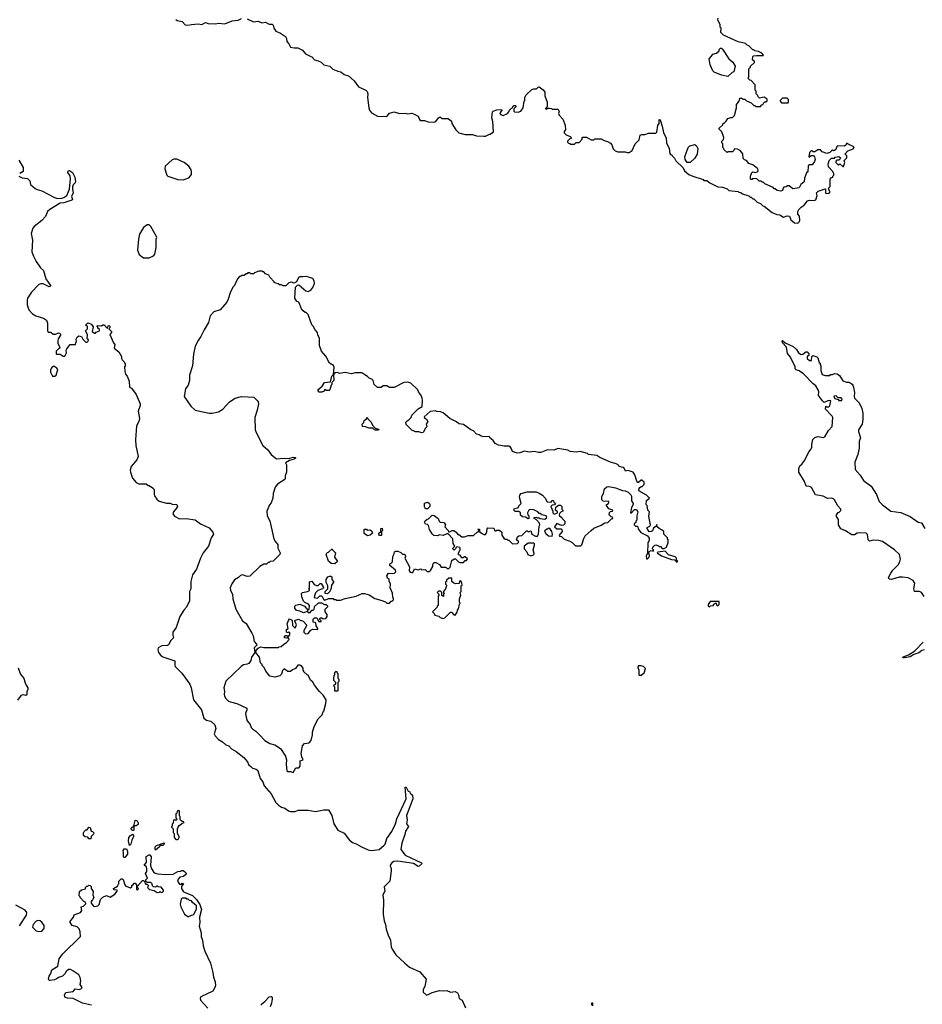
# Model space of a CAD drawing. Extents: x 2293139 to 2515392, y 824115 to 1006937.
# Tile 51 of 256: x 2352917 to 2362676, y 888722 to 899368. Entities that reach past the tile are written whole.
import ezdxf

# ---------------------------------------------------------------- set-up
doc = ezdxf.new("R2010")
doc.units = 0

msp = doc.modelspace()

# ---------------------------------------------------------------- linework, layer by layer
at = {"layer": '0CON10XD'}
for points in [[(2354605, 899370), (2354618, 899358), (2354675, 899348), (2354705, 899313), (2354735, 899307), (2354774, 899316), (2354845, 899321), (2354885, 899316), (2354925, 899336), (2354955, 899326), (2355034, 899324), (2355065, 899330), (2355135, 899321), (2355215, 899354), (2355279, 899361), (2355315, 899382)], [(2355375, 899377), (2355444, 899344), (2355495, 899350), (2355535, 899333), (2355575, 899339), (2355615, 899320), (2355645, 899320), (2355657, 899307), (2355663, 899275), (2355685, 899242), (2355735, 899222), (2355790, 899185), (2355802, 899165), (2355805, 899130), (2355828, 899105), (2355845, 899072), (2355885, 899062), (2355925, 899062), (2355975, 899038), (2356007, 898997), (2356065, 898968), (2356077, 898967), (2356105, 898932), (2356145, 898922), (2356175, 898908), (2356205, 898880), (2356270, 898865), (2356304, 898834), (2356355, 898812), (2356390, 898805), (2356424, 898774), (2356471, 898761), (2356535, 898708), (2356581, 898641), (2356660, 898605), (2356675, 898590), (2356682, 898565), (2356679, 898525), (2356690, 898415), (2356698, 898388), (2356722, 898362), (2356785, 898323), (2356885, 898322), (2356914, 898356), (2356965, 898371), (2357025, 898354), (2357085, 898357), (2357115, 898351), (2357155, 898356), (2357175, 898351), (2357224, 898324), (2357240, 898290), (2357255, 898276), (2357295, 898277), (2357334, 898264), (2357395, 898261), (2357415, 898267), (2357445, 898308), (2357455, 898312), (2357465, 898312), (2357485, 898298), (2357545, 898298), (2357565, 898290), (2357585, 898270), (2357590, 898245), (2357632, 898175), (2357666, 898146), (2357735, 898127), (2357813, 898127), (2357855, 898113), (2357935, 898107), (2357955, 898108), (2357995, 898130), (2358005, 898130), (2358038, 898155), (2358032, 898265), (2358022, 898305), (2358028, 898372), (2358035, 898380), (2358075, 898392), (2358128, 898398), (2358130, 898385), (2358108, 898362), (2358115, 898342), (2358145, 898332), (2358190, 898355), (2358207, 898373), (2358212, 898388), (2358248, 898422), (2358255, 898438), (2358275, 898440), (2358280, 898435), (2358280, 898425), (2358260, 898405), (2358258, 898378), (2358265, 898370), (2358305, 898367), (2358335, 898378), (2358362, 898415), (2358370, 898485), (2358380, 898495), (2358380, 898525), (2358392, 898555), (2358455, 898612), (2358475, 898620), (2358505, 898620), (2358522, 898638), (2358535, 898640), (2358575, 898610), (2358593, 898585), (2358596, 898545), (2358619, 898475), (2358620, 898425), (2358602, 898408), (2358602, 898402), (2358615, 898400), (2358625, 898410), (2358645, 898410), (2358667, 898407), (2358675, 898400), (2358735, 898400), (2358740, 898395), (2358748, 898375), (2358742, 898355), (2358748, 898335), (2358791, 898291), (2358816, 898226), (2358818, 898175), (2358805, 898160), (2358802, 898145), (2358825, 898123), (2358870, 898105), (2358880, 898095), (2358878, 898082), (2358865, 898080), (2358840, 898055), (2358840, 898045), (2358852, 898032), (2358865, 898030), (2358875, 898020), (2358915, 898020), (2358935, 898040), (2358965, 898040), (2359000, 898075), (2359000, 898095), (2359005, 898098), (2359047, 898097), (2359095, 898070), (2359125, 898070), (2359135, 898080), (2359205, 898080), (2359235, 898060), (2359272, 898052), (2359303, 898033), (2359320, 898015), (2359335, 897970), (2359355, 897950), (2359385, 897940), (2359465, 897938), (2359485, 897930), (2359505, 897930), (2359540, 897955), (2359570, 898025), (2359615, 898070), (2359625, 898118), (2359645, 898128), (2359675, 898128), (2359715, 898140), (2359795, 898140), (2359805, 898150), (2359818, 898225), (2359832, 898245), (2359832, 898288), (2359840, 898285), (2359863, 898217), (2359879, 898149), (2359906, 898086), (2359910, 898035), (2359940, 897975), (2359945, 897920), (2359955, 897910), (2359965, 897910), (2359970, 897895), (2359995, 897870), (2360011, 897841), (2360090, 897765), (2360104, 897734), (2360150, 897695), (2360194, 897674), (2360305, 897640), (2360315, 897630), (2360345, 897630), (2360380, 897605), (2360465, 897562), (2360517, 897557), (2360565, 897538), (2360585, 897522), (2360685, 897510), (2360693, 897503), (2360715, 897500), (2360733, 897483), (2360802, 897462), (2360815, 897450), (2360825, 897450), (2360845, 897430), (2360855, 897430), (2360890, 897395), (2360925, 897380), (2360950, 897355), (2360965, 897350), (2361053, 897283), (2361103, 897263), (2361137, 897257), (2361175, 897232), (2361215, 897248), (2361240, 897245), (2361254, 897204), (2361295, 897170), (2361325, 897168), (2361340, 897175), (2361352, 897195), (2361350, 897245), (2361332, 897265), (2361332, 897295), (2361340, 897315), (2361365, 897340), (2361399, 897361), (2361435, 897410), (2361455, 897418), (2361505, 897412), (2361525, 897420), (2361538, 897465), (2361532, 897495), (2361550, 897515), (2361625, 897540), (2361630, 897535), (2361630, 897495), (2361635, 897490), (2361668, 897492), (2361680, 897505), (2361672, 897512), (2361660, 897545), (2361680, 897565), (2361680, 897645), (2361695, 897660), (2361710, 897665), (2361710, 897675), (2361720, 897685), (2361720, 897705), (2361705, 897730), (2361662, 897775), (2361658, 897805), (2361670, 897845), (2361695, 897870), (2361725, 897870), (2361735, 897880), (2361775, 897890), (2361790, 897875), (2361788, 897862), (2361775, 897850), (2361752, 897848), (2361742, 897838), (2361740, 897825), (2361765, 897800), (2361775, 897800), (2361785, 897810), (2361815, 897780), (2361825, 897780), (2361838, 897825), (2361830, 897845), (2361860, 897875), (2361860, 897895), (2361842, 897912), (2361842, 897918), (2361872, 897948), (2361928, 897972), (2361940, 897985), (2361928, 897998), (2361875, 898020), (2361865, 898030), (2361855, 898030), (2361848, 898012), (2361835, 898000), (2361758, 898002), (2361752, 897998), (2361740, 897965), (2361728, 897952), (2361715, 897950), (2361705, 897960), (2361675, 897930), (2361645, 897920), (2361595, 897940), (2361575, 897960), (2361545, 897960), (2361515, 897940), (2361495, 897940), (2361485, 897950), (2361475, 897950), (2361458, 897932), (2361450, 897885), (2361458, 897882), (2361475, 897900), (2361498, 897898), (2361510, 897885), (2361518, 897855), (2361512, 897835), (2361485, 897800), (2361455, 897800), (2361442, 897788), (2361437, 897723), (2361425, 897710), (2361402, 897655), (2361398, 897615), (2361364, 897586), (2361345, 897550), (2361275, 897538), (2361235, 897570), (2361218, 897572), (2361205, 897560), (2361180, 897555), (2361170, 897545), (2361165, 897520), (2361145, 897512), (2361105, 897520), (2361085, 897540), (2361075, 897540), (2361062, 897552), (2360972, 897592), (2360955, 897610), (2360945, 897610), (2360935, 897620), (2360912, 897622), (2360887, 897647), (2360845, 897650), (2360835, 897640), (2360825, 897640), (2360820, 897645), (2360820, 897675), (2360833, 897717), (2360845, 897722), (2360874, 897714)], [(2360874, 897714), (2360898, 897725), (2360902, 897735), (2360897, 897755), (2360845, 897799), (2360802, 897812), (2360776, 897846), (2360753, 897853), (2360740, 897865), (2360737, 897917), (2360705, 897952), (2360677, 897967), (2360645, 897970), (2360640, 897955), (2360625, 897940), (2360575, 897940), (2360565, 897930), (2360532, 897962), (2360530, 897975), (2360520, 897985), (2360520, 898025), (2360510, 898035), (2360510, 898055), (2360527, 898073), (2360530, 898095), (2360510, 898155), (2360480, 898185), (2360480, 898195), (2360518, 898232), (2360522, 898248), (2360535, 898250), (2360555, 898270), (2360572, 898298), (2360605, 898310), (2360625, 898310), (2360645, 898330), (2360666, 898414), (2360668, 898452), (2360690, 898475), (2360690, 898485), (2360700, 898495), (2360702, 898518), (2360725, 898520), (2360735, 898510), (2360758, 898508), (2360775, 898490), (2360825, 898470), (2360855, 898440), (2360865, 898440), (2360875, 898430), (2360925, 898430), (2360942, 898448), (2360955, 898450), (2360960, 898465), (2360975, 898480), (2360985, 898480), (2360998, 898492), (2360998, 898508), (2360965, 898530), (2360915, 898520), (2360900, 898535), (2360898, 898548), (2360880, 898565), (2360880, 898595), (2360870, 898605), (2360870, 898665), (2360825, 898710), (2360812, 898712), (2360790, 898735), (2360800, 898745), (2360800, 898835), (2360820, 898855), (2360820, 898865), (2360860, 898905), (2360860, 898915), (2360840, 898935), (2360842, 898968), (2360852, 898978), (2360885, 898982), (2360955, 898980), (2360960, 898985), (2360940, 899005), (2360905, 899022), (2360865, 899030), (2360855, 899040), (2360845, 899040), (2360800, 899085), (2360782, 899092), (2360765, 899110), (2360685, 899127), (2360525, 899200), (2360498, 899228), (2360500, 899275), (2360490, 899285), (2360490, 899315), (2360464, 899364), (2360468, 899385)], [(2360575, 898752), (2360505, 898768), (2360425, 898800), (2360410, 898815), (2360381, 898881), (2360372, 898945), (2360398, 898972), (2360410, 898995), (2360450, 899005), (2360478, 899032), (2360480, 899045), (2360495, 899060), (2360505, 899060), (2360515, 899050), (2360584, 898944), (2360629, 898909), (2360652, 898865), (2360640, 898805), (2360620, 898795), (2360575, 898752)], [(2361225, 898470), (2361230, 898475), (2361230, 898505), (2361215, 898520), (2361165, 898520), (2361140, 898495), (2361140, 898485), (2361155, 898470), (2361225, 898470)], [(2360165, 897822), (2360133, 897823), (2360112, 897855), (2360108, 897885), (2360146, 897984), (2360163, 898005), (2360215, 898017), (2360233, 898005), (2360250, 897975), (2360240, 897915), (2360215, 897872), (2360165, 897822)], [(2352908, 897848), (2352955, 897770), (2352954, 897726), (2352917, 897703)], [(2354685, 897637), (2354705, 897643), (2354745, 897658), (2354765, 897678), (2354773, 897695), (2354776, 897725), (2354771, 897745), (2354746, 897785), (2354695, 897823), (2354615, 897860), (2354585, 897860), (2354565, 897853), (2354490, 897785), (2354487, 897755), (2354508, 897688), (2354520, 897675), (2354625, 897641), (2354685, 897637)], [(2352909, 897675), (2352945, 897656), (2353002, 897652), (2353028, 897625), (2353032, 897585), (2353083, 897543), (2353105, 897530), (2353155, 897517), (2353294, 897445), (2353325, 897435), (2353372, 897438), (2353394, 897445), (2353425, 897468), (2353457, 897535), (2353467, 897647), (2353461, 897681), (2353439, 897715), (2353442, 897735), (2353455, 897737), (2353486, 897715), (2353512, 897665), (2353521, 897615), (2353518, 897602), (2353495, 897581), (2353488, 897562), (2353486, 897535), (2353496, 897495), (2353477, 897455), (2353486, 897425), (2353482, 897418), (2353395, 897387), (2353355, 897384), (2353244, 897316), (2353217, 897293), (2353195, 897240), (2353158, 897195), (2353075, 897132), (2353060, 897115), (2353040, 897055), (2353057, 896985), (2353049, 896859), (2353065, 896812)], [(2354315, 896793), (2354364, 896816), (2354378, 896832), (2354394, 896905), (2354394, 896995), (2354400, 897015), (2354335, 897132), (2354315, 897148), (2354295, 897148), (2354255, 897122), (2354212, 897048), (2354200, 896995), (2354191, 896875), (2354210, 896830), (2354255, 896793), (2354315, 896793)], [(2353065, 896812), (2353095, 896752), (2353143, 896685), (2353173, 896655), (2353199, 896565), (2353250, 896495), (2353250, 896485), (2353235, 896480), (2353171, 896511), (2353145, 896511), (2353125, 896503), (2353045, 896420), (2353003, 896357), (2352996, 896334), (2352999, 896285), (2353015, 896232), (2353055, 896187), (2353090, 896165), (2353175, 896142), (2353205, 896120), (2353218, 896085), (2353218, 896005), (2353225, 895990), (2353255, 895988), (2353278, 895968), (2353305, 895968), (2353335, 895982), (2353348, 895978), (2353357, 895967), (2353358, 895955), (2353333, 895917), (2353328, 895895), (2353328, 895865), (2353348, 895835), (2353350, 895815), (2353335, 895810), (2353310, 895785), (2353310, 895755), (2353315, 895750), (2353355, 895750), (2353388, 895728), (2353405, 895730), (2353422, 895765), (2353420, 895795), (2353425, 895810), (2353463, 895857), (2353520, 895855), (2353523, 895877), (2353530, 895885), (2353528, 895915), (2353538, 895935), (2353555, 895948), (2353585, 895942), (2353600, 895915), (2353632, 895882), (2353648, 895882), (2353658, 895892), (2353660, 895905), (2353648, 895918), (2353650, 895965), (2353630, 896005), (2353650, 896025), (2353650, 896055), (2353630, 896065), (2353655, 896090), (2353685, 896080), (2353692, 896072), (2353710, 896045), (2353700, 895995), (2353725, 895980), (2353735, 895980), (2353742, 895988), (2353780, 896005), (2353778, 896018), (2353762, 896032), (2353760, 896045), (2353750, 896055), (2353755, 896060), (2353802, 896058), (2353815, 896070), (2353835, 896070), (2353840, 896055), (2353865, 896030), (2353872, 896058), (2353885, 896060), (2353890, 896055), (2353890, 896035), (2353880, 896025), (2353910, 895995), (2353910, 895985), (2353890, 895965), (2353930, 895875), (2353947, 895857), (2353940, 895815), (2353990, 895775), (2354018, 895725), (2354018, 895705), (2354025, 895690), (2354043, 895673), (2354056, 895646), (2354058, 895625), (2354050, 895615), (2354052, 895565), (2354062, 895535), (2354080, 895515), (2354099, 895459), (2354103, 895395), (2354125, 895382), (2354176, 895316), (2354218, 895215), (2354218, 895195), (2354199, 895135), (2354213, 895055), (2354206, 895024), (2354181, 894975), (2354170, 894825), (2354171, 894765), (2354198, 894645), (2354185, 894607), (2354123, 894535), (2354112, 894498), (2354114, 894475), (2354135, 894412), (2354175, 894362), (2354205, 894348), (2354285, 894350), (2354305, 894330), (2354315, 894330), (2354365, 894300), (2354372, 894285), (2354370, 894235), (2354375, 894220), (2354398, 894185), (2354425, 894163), (2354505, 894142), (2354545, 894140), (2354565, 894130), (2354617, 894127), (2354622, 894105), (2354614, 894085), (2354581, 894045), (2354574, 894025), (2354590, 894000), (2354645, 893972), (2354715, 893973), (2354815, 893959), (2354872, 893915), (2354967, 893875), (2355006, 893825), (2355013, 893805), (2354987, 893765), (2354960, 893675), (2354899, 893605), (2354871, 893545), (2354830, 893425), (2354786, 893364), (2354767, 893295), (2354766, 893215), (2354754, 893184), (2354753, 893085), (2354719, 893015), (2354692, 892985), (2354649, 892915), (2354608, 892795), (2354574, 892744), (2354572, 892712), (2354579, 892685), (2354551, 892655), (2354525, 892610), (2354515, 892603), (2354454, 892596), (2354413, 892575), (2354409, 892555), (2354418, 892525), (2354442, 892495), (2354465, 892479), (2354596, 892435), (2354593, 892387), (2354598, 892375), (2354671, 892301), (2354755, 892185), (2354771, 892145), (2354797, 892015), (2354881, 891905), (2354908, 891815), (2354935, 891794), (2354985, 891783), (2355025, 891742), (2355038, 891705), (2355021, 891645), (2355029, 891625), (2355065, 891584), (2355110, 891560), (2355145, 891528), (2355178, 891518), (2355207, 891485), (2355256, 891456), (2355342, 891392), (2355380, 891345), (2355392, 891315), (2355415, 891292), (2355435, 891276), (2355475, 891263), (2355490, 891250), (2355516, 891165), (2355545, 891128), (2355561, 891085), (2355635, 890996), (2355686, 890905), (2355714, 890874), (2355748, 890855), (2355785, 890843), (2355825, 890814), (2355845, 890808), (2355895, 890806), (2355928, 890822), (2356035, 890822), (2356114, 890806), (2356206, 890824), (2356255, 890823), (2356290, 890765), (2356313, 890675), (2356355, 890603), (2356425, 890572), (2356483, 890495), (2356515, 890470), (2356555, 890458), (2356613, 890423), (2356685, 890392), (2356715, 890384), (2356749, 890389), (2356805, 890397), (2356858, 890442), (2356867, 890455), (2356885, 890513), (2356940, 890590), (2356979, 890675), (2356993, 890727), (2357094, 890945), (2357085, 891070), (2357095, 891068), (2357117, 891027), (2357135, 891020), (2357140, 891005), (2357164, 890984), (2357168, 890945), (2357100, 890765), (2357106, 890715), (2357099, 890675), (2357119, 890645), (2357089, 890595), (2357082, 890558), (2357047, 890463), (2357036, 890395), (2357086, 890335), (2357207, 890277), (2357263, 890253), (2357270, 890245), (2357237, 890215), (2357225, 890212), (2357174, 890244), (2357005, 890268), (2356962, 890265), (2356943, 890255), (2356927, 890235), (2356923, 890215), (2356933, 890195), (2356934, 890166), (2356918, 890055), (2356858, 889992), (2356863, 889945), (2356843, 889905), (2356849, 889845), (2356846, 889695), (2356856, 889626), (2356872, 889585), (2356880, 889535), (2356900, 889470), (2356926, 889416), (2356934, 889345), (2356945, 889317), (2356985, 889258), (2357082, 889165), (2357132, 889125), (2357245, 889073), (2357312, 888995), (2357297, 888915), (2357278, 888882), (2357278, 888855), (2357315, 888822), (2357335, 888827), (2357375, 888850), (2357455, 888872), (2357495, 888868), (2357535, 888872), (2357575, 888853), (2357625, 888860), (2357652, 888845), (2357662, 888825), (2357670, 888785), (2357700, 888765), (2357738, 888685)], [(2359096, 893844), (2359125, 893870), (2359205, 893903), (2359245, 893928), (2359275, 893932), (2359315, 893970), (2359330, 893975), (2359328, 893988), (2359312, 893992), (2359290, 894015), (2359295, 894040), (2359305, 894050), (2359328, 894052), (2359330, 894065), (2359285, 894080), (2359260, 894115), (2359260, 894125), (2359275, 894130), (2359287, 894143), (2359288, 894158), (2359225, 894162), (2359210, 894175), (2359212, 894212), (2359228, 894245), (2359240, 894295), (2359264, 894316), (2359285, 894320), (2359357, 894307), (2359435, 894278), (2359465, 894272), (2359495, 894258), (2359525, 894230), (2359532, 894215), (2359532, 894165), (2359550, 894135), (2359550, 894125), (2359530, 894095), (2359520, 894035), (2359528, 894032), (2359565, 894070), (2359585, 894070), (2359600, 894045), (2359588, 894005), (2359590, 893955), (2359580, 893945), (2359578, 893932), (2359562, 893918), (2359560, 893905), (2359575, 893890), (2359595, 893890), (2359603, 893863), (2359634, 893824), (2359705, 893788), (2359723, 893763), (2359722, 893735), (2359708, 893712), (2359703, 893597), (2359692, 893572), (2359695, 893540), (2359705, 893538), (2359723, 893555), (2359727, 893575), (2359718, 893595), (2359720, 893615), (2359745, 893630), (2359768, 893622), (2359770, 893635), (2359760, 893645), (2359762, 893665), (2359783, 893687), (2359795, 893690), (2359825, 893680), (2359835, 893670), (2359845, 893670), (2359865, 893650), (2359885, 893650), (2359910, 893665), (2359930, 893715), (2359930, 893745), (2359920, 893755), (2359920, 893765), (2359880, 893805), (2359880, 893835), (2359865, 893850), (2359830, 893865), (2359810, 893885), (2359805, 893910), (2359798, 893892), (2359771, 893869), (2359758, 893842), (2359747, 893833), (2359722, 893832), (2359700, 893865), (2359702, 893878), (2359729, 893891), (2359737, 893905), (2359718, 893995), (2359728, 894045), (2359710, 894065), (2359700, 894115), (2359690, 894125), (2359695, 894170), (2359728, 894195), (2359695, 894226), (2359610, 894275), (2359613, 894297), (2359622, 894308), (2359635, 894320), (2359648, 894322), (2359668, 894342), (2359667, 894367), (2359645, 894390), (2359635, 894390), (2359608, 894362), (2359602, 894362), (2359588, 894378), (2359568, 894445), (2359550, 894475), (2359495, 894492), (2359468, 894488), (2359450, 894525), (2359425, 894528), (2359395, 894542), (2359386, 894556), (2359367, 894567), (2359303, 894583), (2359190, 894635), (2359157, 894657), (2359068, 894668), (2359055, 894678), (2358975, 894700), (2358935, 894692), (2358868, 894698), (2358842, 894712), (2358735, 894730), (2358695, 894712), (2358625, 894718), (2358553, 894687), (2358525, 894687), (2358482, 894698), (2358425, 894693), (2358375, 894702), (2358325, 894683), (2358295, 894680), (2358245, 894698), (2358231, 894735), (2358225, 894747), (2358206, 894756), (2358156, 894756), (2358095, 894768), (2358057, 894787), (2358035, 894818), (2358000, 894845), (2357995, 894860), (2357935, 894857), (2357905, 894863), (2357885, 894878), (2357855, 894888), (2357823, 894923), (2357794, 894934), (2357715, 894990), (2357665, 894998), (2357641, 895021), (2357566, 895056), (2357495, 895117), (2357465, 895128), (2357425, 895130), (2357415, 895138), (2357355, 895132), (2357290, 895075), (2357292, 895062), (2357315, 895050), (2357330, 895025), (2357312, 894995), (2357320, 894965), (2357305, 894950), (2357280, 894905), (2357265, 894900), (2357232, 894912), (2357195, 894910), (2357155, 894930), (2357095, 894990), (2357092, 895015), (2357105, 895032), (2357125, 895040), (2357148, 895065), (2357155, 895090), (2357225, 895160), (2357270, 895185), (2357272, 895255), (2357268, 895275), (2357255, 895310), (2357232, 895335), (2357220, 895365), (2357146, 895436), (2357115, 895448), (2357070, 895445), (2356965, 895392), (2356915, 895392), (2356885, 895410), (2356845, 895410), (2356825, 895392), (2356785, 895390), (2356748, 895425), (2356738, 895468), (2356725, 895480), (2356695, 895490), (2356679, 895509), (2356649, 895529), (2356615, 895548), (2356545, 895548), (2356505, 895538), (2356435, 895552), (2356375, 895542), (2356352, 895552), (2356325, 895550), (2356318, 895532), (2356310, 895530), (2356312, 895468), (2356290, 895445), (2356290, 895425), (2356283, 895417), (2356270, 895365), (2356262, 895358), (2356235, 895358), (2356215, 895370), (2356208, 895352), (2356185, 895340), (2356155, 895342), (2356144, 895354), (2356142, 895365), (2356186, 895404), (2356214, 895446), (2356278, 895452), (2356292, 895515), (2356310, 895530), (2356318, 895612), (2356309, 895629), (2356268, 895655), (2356228, 895728), (2356180, 895785), (2356157, 895845), (2356157, 895925), (2356142, 895955), (2356138, 895985), (2356110, 896015), (2356090, 896055), (2356075, 896070), (2356035, 896180), (2356015, 896200), (2356005, 896200), (2355981, 896221), (2355965, 896240), (2355940, 896305), (2355928, 896318), (2355912, 896322), (2355893, 896355), (2355900, 896475), (2355922, 896498), (2355935, 896500), (2356010, 896435), (2356035, 896428), (2356065, 896442), (2356088, 896472), (2356103, 896515), (2356100, 896545), (2356085, 896568), (2356066, 896576), (2356015, 896590), (2355975, 896589), (2355944, 896586), (2355931, 896579), (2355908, 896532), (2355885, 896520), (2355855, 896528), (2355828, 896522), (2355795, 896490), (2355765, 896490), (2355745, 896500), (2355725, 896500), (2355712, 896512), (2355688, 896518), (2355670, 896525), (2355670, 896535), (2355620, 896585), (2355610, 896605), (2355575, 896620), (2355555, 896640), (2355545, 896640), (2355535, 896650), (2355503, 896647), (2355455, 896630), (2355445, 896620), (2355415, 896620), (2355405, 896630), (2355385, 896630), (2355375, 896620), (2355365, 896620), (2355345, 896600), (2355315, 896600), (2355305, 896590), (2355295, 896590), (2355270, 896565), (2355238, 896495), (2355223, 896477), (2355192, 896415), (2355172, 896345), (2355158, 896315), (2355085, 896232), (2355015, 896208), (2354977, 896165), (2354958, 896092), (2354910, 896015), (2354876, 895944), (2354845, 895900), (2354815, 895838), (2354795, 895750), (2354784, 895626), (2354753, 895523), (2354752, 895465), (2354737, 895415), (2354710, 895375), (2354696, 895295), (2354769, 895189), (2354815, 895146), (2354966, 895114), (2354997, 895113), (2355065, 895129), (2355114, 895156), (2355186, 895235), (2355245, 895276), (2355315, 895292), (2355448, 895285), (2355485, 895252), (2355496, 895235), (2355499, 895215), (2355486, 895145), (2355458, 895065), (2355464, 894934), (2355476, 894896), (2355545, 894763), (2355598, 894718), (2355635, 894666), (2355695, 894619), (2355775, 894627), (2355826, 894624), (2355875, 894639), (2355900, 894635), (2355899, 894625), (2355885, 894617), (2355835, 894601), (2355790, 894575), (2355800, 894555), (2355800, 894475), (2355788, 894435), (2355788, 894405), (2355782, 894395), (2355704, 894345), (2355680, 894315), (2355658, 894245), (2355654, 894194), (2355636, 894145), (2355619, 894121), (2355590, 894055), (2355591, 894005), (2355620, 893950), (2355663, 893755), (2355682, 893722), (2355708, 893695), (2355708, 893655), (2355732, 893605), (2355728, 893585), (2355657, 893513), (2355625, 893510), (2355615, 893500), (2355605, 893500), (2355585, 893480), (2355558, 893482), (2355515, 893456), (2355405, 893350), (2355375, 893346), (2355325, 893364), (2355305, 893359), (2355283, 893337), (2355240, 893310), (2355212, 893268), (2355194, 893225), (2355196, 893195), (2355219, 893155), (2355221, 893105), (2355254, 892995), (2355325, 892868), (2355365, 892840), (2355428, 892735), (2355442, 892705), (2355453, 892645), (2355478, 892615), (2355480, 892605), (2355453, 892575), (2355460, 892525), (2355423, 892475), (2355415, 892440), (2355393, 892407), (2355375, 892398), (2355335, 892393), (2355310, 892375), (2355146, 892214), (2355124, 892145), (2355133, 892105), (2355128, 892075), (2355132, 892055), (2355145, 892030), (2355175, 892001), (2355195, 891991), (2355265, 891976), (2355374, 891925), (2355374, 891905), (2355359, 891865), (2355364, 891825), (2355375, 891788), (2355408, 891748), (2355421, 891715), (2355436, 891696), (2355470, 891675), (2355515, 891633), (2355566, 891575), (2355623, 891543), (2355675, 891527), (2355735, 891486), (2355791, 891405), (2355800, 891365), (2355798, 891315), (2355806, 891246), (2355815, 891240), (2355845, 891240), (2355875, 891228)], [(2362695, 893130), (2362667, 893175), (2362645, 893186), (2362592, 893185), (2362586, 893215), (2362596, 893275), (2362576, 893305), (2362523, 893333), (2362461, 893341), (2362425, 893339), (2362344, 893314), (2362317, 893317), (2362312, 893335), (2362336, 893384), (2362357, 893415), (2362416, 893474), (2362434, 893506), (2362442, 893535), (2362428, 893585), (2362375, 893634), (2362245, 893724), (2362205, 893738), (2362145, 893740), (2362105, 893731), (2362091, 893745), (2362088, 893775), (2362082, 893802), (2362070, 893815), (2361995, 893819), (2361970, 893815), (2361942, 893798), (2361915, 893797), (2361845, 893840), (2361794, 893864), (2361770, 893905), (2361770, 893965), (2361748, 893995), (2361748, 894015), (2361765, 894040), (2361777, 894043), (2361795, 894060), (2361796, 894076), (2361762, 894112), (2361728, 894175), (2361716, 894186), (2361695, 894193), (2361652, 894192), (2361605, 894217), (2361521, 894231), (2361478, 894308), (2361455, 894322), (2361422, 894325), (2361403, 894375), (2361340, 894475), (2361342, 894515), (2361352, 894545), (2361375, 894562), (2361406, 894604), (2361450, 894695), (2361471, 894719), (2361482, 894745), (2361480, 894775), (2361492, 894828), (2361515, 894850), (2361545, 894862), (2361605, 894851), (2361622, 894858), (2361663, 894925), (2361700, 894970), (2361707, 895065), (2361702, 895082), (2361630, 895155), (2361632, 895188), (2361645, 895180), (2361665, 895180), (2361678, 895192), (2361688, 895245), (2361675, 895250), (2361655, 895248), (2361615, 895230), (2361598, 895248), (2361554, 895304), (2361556, 895345), (2361551, 895365), (2361525, 895410), (2361495, 895430), (2361390, 895540), (2361345, 895570), (2361312, 895582), (2361303, 895593), (2361300, 895615), (2361250, 895720), (2361218, 895758), (2361208, 895828), (2361163, 895875), (2361160, 895895), (2361165, 895898), (2361193, 895873), (2361280, 895835), (2361315, 895800), (2361337, 895767), (2361365, 895748), (2361385, 895750), (2361415, 895778), (2361430, 895775), (2361450, 895755), (2361450, 895735), (2361430, 895725), (2361430, 895705), (2361455, 895682), (2361478, 895682), (2361480, 895725), (2361493, 895737), (2361535, 895722), (2361545, 895710), (2361562, 895662), (2361570, 895655), (2361570, 895635), (2361580, 895625), (2361580, 895575), (2361595, 895530), (2361625, 895520), (2361675, 895520), (2361685, 895530), (2361705, 895530), (2361728, 895542), (2361755, 895538), (2361779, 895519), (2361815, 895462), (2361855, 895448), (2361885, 895448), (2361916, 895426), (2361926, 895415), (2361931, 895395), (2361942, 895335), (2361939, 895295), (2361944, 895275), (2361989, 895229), (2362004, 895205), (2362021, 895165), (2362033, 895115), (2362034, 895045), (2362027, 894995), (2361986, 894934), (2361987, 894915), (2362007, 894847), (2361994, 894806), (2361994, 894736), (2361980, 894665), (2361947, 894585), (2361951, 894505), (2362005, 894443), (2362042, 894385), (2362122, 894325), (2362181, 894235), (2362210, 894160), (2362244, 894124), (2362335, 894055), (2362445, 894038), (2362546, 893996), (2362630, 893935), (2362667, 893927), (2362704, 893865)], [(2353295, 895512), (2353310, 895525), (2353328, 895585), (2353319, 895599), (2353285, 895622), (2353260, 895605), (2353260, 895595), (2353250, 895585), (2353250, 895555), (2353270, 895515), (2353295, 895512)], [(2361805, 895250), (2361810, 895265), (2361798, 895278), (2361765, 895280), (2361745, 895300), (2361722, 895298), (2361720, 895285), (2361732, 895272), (2361765, 895260), (2361775, 895250), (2361805, 895250)], [(2356795, 894930), (2356765, 894930), (2356753, 894933), (2356735, 894950), (2356695, 894952), (2356657, 894967), (2356625, 894970), (2356620, 894995), (2356637, 895013), (2356640, 895035), (2356668, 895052), (2356675, 895070), (2356682, 895052), (2356718, 895015), (2356732, 894982), (2356762, 894952), (2356790, 894945), (2356800, 894935), (2356795, 894930)], [(2355875, 891228), (2355901, 891279), (2355935, 891280), (2355951, 891295), (2355950, 891355), (2355980, 891365), (2355967, 891397), (2355961, 891435), (2355974, 891516), (2355995, 891540), (2356045, 891550), (2356067, 891573), (2356082, 891635), (2356082, 891665), (2356102, 891725), (2356145, 891810), (2356188, 891852), (2356193, 891877), (2356207, 891893), (2356228, 891975), (2356230, 892015), (2356198, 892065), (2356158, 892105), (2356104, 892174), (2356088, 892205), (2356062, 892225), (2356035, 892280), (2356024, 892284), (2355990, 892315), (2355990, 892325), (2355980, 892335), (2355980, 892355), (2355965, 892380), (2355955, 892380), (2355945, 892390), (2355923, 892387), (2355898, 892352), (2355865, 892340), (2355845, 892320), (2355815, 892322), (2355775, 892350), (2355758, 892332), (2355747, 892293), (2355730, 892275), (2355675, 892260), (2355621, 892271), (2355578, 892325), (2355560, 892365), (2355540, 892385), (2355540, 892395), (2355520, 892415), (2355508, 892475), (2355470, 892525), (2355472, 892548), (2355497, 892573), (2355525, 892588), (2355555, 892580), (2355715, 892580), (2355723, 892587), (2355745, 892590), (2355773, 892617), (2355802, 892635), (2355830, 892665), (2355828, 892678), (2355815, 892690), (2355805, 892680), (2355780, 892685), (2355780, 892695), (2355792, 892708), (2355805, 892710), (2355815, 892700), (2355825, 892700), (2355838, 892715), (2355837, 892737), (2355828, 892748), (2355815, 892740), (2355800, 892745), (2355800, 892775), (2355820, 892785), (2355810, 892835), (2355825, 892870), (2355835, 892890), (2355862, 892875), (2355868, 892818), (2355895, 892790), (2355908, 892825), (2355892, 892865), (2355900, 892875), (2355933, 892887), (2355955, 892870), (2355965, 892872), (2355980, 892865), (2356018, 892825), (2356018, 892815), (2355988, 892765), (2355990, 892745), (2356008, 892728), (2356035, 892732), (2356065, 892768), (2356085, 892778), (2356140, 892775), (2356140, 892785), (2356123, 892813), (2356120, 892845), (2356090, 892855), (2356090, 892885), (2356105, 892900), (2356125, 892900), (2356138, 892888), (2356140, 892875), (2356152, 892862), (2356175, 892860), (2356178, 892868), (2356160, 892885), (2356165, 892900), (2356185, 892900), (2356198, 892888), (2356228, 892892), (2356240, 892915), (2356240, 892935), (2356220, 892965), (2356220, 892995), (2356248, 893022), (2356248, 893028), (2356235, 893040), (2356215, 893040), (2356185, 893060), (2356145, 893060), (2356102, 893018), (2356098, 892992), (2356085, 892980), (2356072, 892978), (2356045, 892950), (2356025, 892970), (2355985, 892954), (2355945, 892973), (2355908, 892978), (2355890, 893005), (2355890, 893025), (2355901, 893039), (2355945, 893047), (2355996, 893026), (2356032, 892982), (2356048, 892992), (2356050, 893035), (2356038, 893048), (2356000, 893065), (2355985, 893080), (2355966, 893126), (2355964, 893165), (2355974, 893176), (2356030, 893185), (2356050, 893195), (2356050, 893205), (2356040, 893215), (2356050, 893225), (2356052, 893288), (2356077, 893297), (2356102, 893262), (2356125, 893250), (2356145, 893250), (2356165, 893270), (2356175, 893270), (2356198, 893235), (2356200, 893225), (2356190, 893215), (2356140, 893195), (2356115, 893170), (2356103, 893137), (2356102, 893122), (2356138, 893112), (2356163, 893137), (2356185, 893140), (2356202, 893102), (2356215, 893090), (2356255, 893110), (2356305, 893110), (2356315, 893100), (2356335, 893100), (2356345, 893090), (2356385, 893090), (2356435, 893108), (2356556, 893134), (2356618, 893162), (2356645, 893162), (2356695, 893148), (2356755, 893110), (2356822, 893092), (2356872, 893072), (2356885, 893060), (2356915, 893060), (2356935, 893080), (2356945, 893080), (2356960, 893095), (2356960, 893105), (2356950, 893125), (2356947, 893167), (2356922, 893225), (2356927, 893267), (2356913, 893293), (2356910, 893315), (2356895, 893330), (2356888, 893355), (2356905, 893382), (2356945, 893378), (2356970, 893385), (2356982, 893398), (2356980, 893415), (2356920, 893465), (2356920, 893485), (2356935, 893490), (2356948, 893505), (2356950, 893565), (2356967, 893593), (2356970, 893615), (2356985, 893622), (2357005, 893620), (2357037, 893607), (2357055, 893590), (2357075, 893590), (2357085, 893580), (2357088, 893565), (2357080, 893545), (2357132, 893452), (2357128, 893408), (2357140, 893395), (2357155, 893390), (2357168, 893392), (2357185, 893430), (2357225, 893420), (2357255, 893430), (2357265, 893420), (2357302, 893422), (2357323, 893403), (2357347, 893403), (2357358, 893412), (2357382, 893455), (2357383, 893477), (2357395, 893500), (2357415, 893498), (2357455, 893478), (2357475, 893450), (2357525, 893450), (2357540, 893435), (2357557, 893433), (2357572, 893448), (2357590, 893520), (2357615, 893540), (2357628, 893538), (2357660, 893505), (2357675, 893500), (2357715, 893500), (2357735, 893520), (2357748, 893522), (2357758, 893538), (2357735, 893560), (2357725, 893560), (2357712, 893548), (2357698, 893548), (2357678, 893578), (2357662, 893582), (2357660, 893605), (2357678, 893635), (2357680, 893655), (2357675, 893660), (2357642, 893668), (2357632, 893658), (2357630, 893645), (2357615, 893632), (2357600, 893645), (2357600, 893655), (2357620, 893675), (2357602, 893705), (2357600, 893755), (2357548, 893808), (2357535, 893810), (2357495, 893790), (2357455, 893798), (2357435, 893788), (2357395, 893792), (2357375, 893808), (2357348, 893855), (2357337, 893897), (2357325, 893908), (2357305, 893912), (2357293, 893935), (2357301, 893949), (2357322, 893968), (2357338, 893972), (2357375, 894010), (2357398, 894008), (2357443, 893973), (2357452, 893945), (2357463, 893933), (2357502, 893932), (2357510, 893925), (2357520, 893905), (2357513, 893883), (2357550, 893845), (2357552, 893832), (2357565, 893830), (2357594, 893846), (2357610, 893845), (2357636, 893826), (2357655, 893800), (2357665, 893800), (2357698, 893778), (2357725, 893778), (2357765, 893792), (2357825, 893790), (2357865, 893830), (2357878, 893832), (2357880, 893845), (2357870, 893855), (2357875, 893860), (2357888, 893858), (2357890, 893835), (2357910, 893815), (2357935, 893800), (2357955, 893800), (2357968, 893825), (2357970, 893865), (2357980, 893875), (2358045, 893870), (2358055, 893840), (2358065, 893840), (2358075, 893850), (2358105, 893850), (2358130, 893825), (2358130, 893795), (2358152, 893762), (2358165, 893750), (2358185, 893750), (2358195, 893740), (2358205, 893740), (2358245, 893700), (2358300, 893705), (2358310, 893715), (2358310, 893725), (2358290, 893745), (2358298, 893775), (2358315, 893788), (2358345, 893790), (2358395, 893840), (2358405, 893840), (2358415, 893830), (2358445, 893840), (2358454, 893804), (2358495, 893783), (2358515, 893782), (2358528, 893805), (2358535, 893890), (2358542, 893905), (2358538, 893925), (2358505, 893960), (2358480, 893975), (2358480, 893985), (2358505, 893990), (2358515, 893980), (2358535, 893980), (2358543, 893973), (2358595, 893968), (2358618, 893985), (2358610, 894005), (2358563, 894013), (2358545, 894030), (2358535, 894030), (2358520, 894045), (2358475, 894068), (2358435, 894072), (2358422, 894065), (2358408, 894035), (2358410, 894015), (2358420, 894005), (2358420, 893975), (2358415, 893970), (2358385, 893990), (2358352, 893992), (2358332, 894012), (2358330, 894035), (2358315, 894050), (2358275, 894050), (2358260, 894065), (2358262, 894078), (2358310, 894095), (2358315, 894110), (2358340, 894135), (2358320, 894205), (2358324, 894226), (2358338, 894245), (2358405, 894264), (2358502, 894262), (2358535, 894250), (2358570, 894225), (2358598, 894195), (2358620, 894155), (2358665, 894150), (2358672, 894168), (2358685, 894170), (2358690, 894165), (2358692, 894152), (2358710, 894135), (2358698, 894122), (2358675, 894120), (2358660, 894105), (2358680, 894055), (2358680, 894035), (2358695, 894020), (2358730, 894035), (2358730, 894045), (2358710, 894065), (2358712, 894098), (2358743, 894117), (2358765, 894117), (2358780, 894105), (2358780, 894075), (2358790, 894065), (2358790, 894055), (2358772, 894048), (2358752, 894028), (2358750, 894015), (2358753, 894003), (2358780, 893985), (2358785, 893970), (2358810, 893945), (2358810, 893915), (2358797, 893903), (2358775, 893898), (2358725, 893920), (2358700, 893885), (2358725, 893862), (2358772, 893862), (2358780, 893855), (2358782, 893835), (2358750, 893795), (2358752, 893782), (2358775, 893780), (2358805, 893750), (2358865, 893730), (2358890, 893715), (2358925, 893680), (2358985, 893680), (2358995, 893690), (2359015, 893760), (2359032, 893788), (2359096, 893844)], [(2357325, 894080), (2357305, 894080), (2357292, 894105), (2357295, 894140), (2357325, 894152), (2357345, 894142), (2357352, 894125), (2357350, 894105), (2357325, 894080)], [(2356678, 893788), (2356642, 893812), (2356640, 893855), (2356645, 893860), (2356665, 893860), (2356675, 893850), (2356705, 893852), (2356726, 893836), (2356730, 893815), (2356705, 893793), (2356678, 893788)], [(2356825, 893790), (2356805, 893790), (2356800, 893815), (2356820, 893835), (2356822, 893868), (2356835, 893870), (2356840, 893845), (2356830, 893835), (2356830, 893795), (2356825, 893790)], [(2358675, 893782), (2358678, 893805), (2358670, 893835), (2358648, 893868), (2358635, 893870), (2358625, 893860), (2358615, 893860), (2358592, 893838), (2358604, 893814), (2358635, 893788), (2358675, 893782)], [(2358445, 893572), (2358477, 893583), (2358480, 893595), (2358470, 893635), (2358482, 893685), (2358482, 893702), (2358475, 893708), (2358413, 893707), (2358370, 893675), (2358370, 893645), (2358400, 893615), (2358410, 893585), (2358445, 893572)], [(2356325, 893483), (2356285, 893487), (2356255, 893512), (2356232, 893585), (2356242, 893608), (2356255, 893610), (2356295, 893648), (2356302, 893632), (2356330, 893605), (2356322, 893555), (2356348, 893518), (2356348, 893505), (2356325, 893483)], [(2360025, 893500), (2360030, 893515), (2360020, 893525), (2360020, 893545), (2360005, 893560), (2359932, 893582), (2359895, 893620), (2359815, 893610), (2359810, 893605), (2359855, 893572), (2359965, 893532), (2359998, 893528), (2360025, 893500)], [(2356245, 893160), (2356220, 893165), (2356220, 893185), (2356250, 893215), (2356247, 893247), (2356231, 893281), (2356232, 893315), (2356250, 893345), (2356265, 893352), (2356282, 893352), (2356290, 893345), (2356292, 893315), (2356310, 893295), (2356310, 893285), (2356288, 893252), (2356280, 893205), (2356272, 893198), (2356270, 893185), (2356245, 893160)], [(2357495, 892892), (2357515, 892900), (2357575, 892960), (2357585, 892960), (2357612, 892932), (2357625, 892930), (2357647, 892963), (2357650, 892985), (2357662, 892998), (2357673, 893047), (2357680, 893055), (2357672, 893075), (2357672, 893105), (2357688, 893145), (2357680, 893175), (2357690, 893185), (2357690, 893245), (2357700, 893255), (2357697, 893277), (2357685, 893300), (2357672, 893298), (2357668, 893272), (2357628, 893268), (2357610, 893275), (2357590, 893295), (2357590, 893330), (2357555, 893330), (2357532, 893308), (2357530, 893295), (2357520, 893285), (2357520, 893265), (2357530, 893255), (2357530, 893245), (2357520, 893215), (2357500, 893185), (2357500, 893175), (2357510, 893165), (2357500, 893155), (2357498, 893132), (2357482, 893142), (2357480, 893175), (2357468, 893188), (2357445, 893190), (2357430, 893175), (2357450, 893155), (2357450, 893145), (2357440, 893135), (2357440, 893035), (2357432, 893028), (2357430, 893015), (2357380, 892965), (2357398, 892948), (2357405, 892930), (2357447, 892917), (2357463, 892903), (2357495, 892892)], [(2360375, 893020), (2360385, 893030), (2360417, 893033), (2360420, 893045), (2360435, 893060), (2360448, 893058), (2360452, 893042), (2360465, 893030), (2360480, 893045), (2360478, 893078), (2360383, 893077), (2360360, 893045), (2360360, 893025), (2360375, 893020)], [(2362696, 892554), (2362671, 892548), (2362638, 892522), (2362586, 892504), (2362545, 892477), (2362485, 892467), (2362468, 892468), (2362462, 892475), (2362525, 892500), (2362596, 892544), (2362685, 892636)], [(2352895, 892012), (2352935, 892064), (2352955, 892071), (2352985, 892063), (2352996, 892075), (2352996, 892105), (2353009, 892131), (2353009, 892145), (2352984, 892185), (2352960, 892250), (2352926, 892295), (2352904, 892355)], [(2356355, 892110), (2356360, 892115), (2356360, 892205), (2356370, 892215), (2356370, 892235), (2356362, 892245), (2356360, 892295), (2356350, 892305), (2356348, 892318), (2356335, 892320), (2356320, 892305), (2356320, 892285), (2356313, 892277), (2356308, 892245), (2356310, 892225), (2356330, 892205), (2356330, 892185), (2356310, 892165), (2356320, 892155), (2356322, 892112), (2356355, 892110)], [(2359615, 892280), (2359635, 892282), (2359668, 892305), (2359682, 892352), (2359660, 892375), (2359635, 892382), (2359605, 892380), (2359600, 892365), (2359612, 892335), (2359610, 892285), (2359615, 892280)], [(2354625, 890500), (2354612, 890502), (2354590, 890525), (2354590, 890565), (2354580, 890575), (2354580, 890615), (2354562, 890632), (2354560, 890645), (2354568, 890652), (2354570, 890675), (2354580, 890685), (2354582, 890718), (2354595, 890720), (2354605, 890710), (2354620, 890725), (2354610, 890735), (2354610, 890785), (2354618, 890792), (2354622, 890808), (2354635, 890820), (2354640, 890815), (2354640, 890765), (2354650, 890755), (2354650, 890725), (2354672, 890702), (2354685, 890700), (2354690, 890685), (2354672, 890678), (2354645, 890650), (2354635, 890650), (2354618, 890615), (2354620, 890575), (2354638, 890535), (2354638, 890522), (2354625, 890500)], [(2353685, 890510), (2353665, 890512), (2353655, 890530), (2353623, 890533), (2353608, 890548), (2353608, 890575), (2353615, 890590), (2353633, 890607), (2353645, 890610), (2353665, 890638), (2353680, 890635), (2353690, 890595), (2353705, 890590), (2353718, 890575), (2353715, 890560), (2353690, 890535), (2353685, 890510)], [(2354145, 890600), (2354135, 890600), (2354125, 890610), (2354123, 890627), (2354150, 890650), (2354165, 890710), (2354175, 890712), (2354188, 890705), (2354198, 890685), (2354198, 890665), (2354177, 890653), (2354150, 890650), (2354150, 890605), (2354145, 890600)], [(2354105, 890440), (2354093, 890487), (2354098, 890525), (2354115, 890548), (2354135, 890560), (2354147, 890547), (2354148, 890535), (2354128, 890495), (2354118, 890455), (2354105, 890440)], [(2354055, 890310), (2354045, 890310), (2354038, 890318), (2354040, 890355), (2354034, 890386), (2354048, 890402), (2354072, 890402), (2354082, 890375), (2354082, 890345), (2354055, 890310)], [(2354385, 890390), (2354380, 890395), (2354380, 890425), (2354395, 890440), (2354478, 890468), (2354480, 890455), (2354465, 890440), (2354432, 890438), (2354430, 890425), (2354385, 890390)], [(2353695, 888711), (2353595, 888736), (2353494, 888784), (2353435, 888787), (2353405, 888800), (2353402, 888825), (2353415, 888850), (2353495, 888862), (2353515, 888888), (2353565, 888882), (2353590, 888895), (2353592, 888905), (2353572, 888935), (2353577, 888975), (2353572, 889012), (2353555, 889040), (2353490, 889085), (2353465, 889098), (2353445, 889098), (2353418, 889075), (2353405, 889050), (2353380, 889025), (2353335, 889013), (2353312, 888995), (2353292, 888988), (2353245, 888978), (2353235, 888980), (2353227, 888995), (2353234, 889025), (2353254, 889056), (2353266, 889094), (2353330, 889135), (2353343, 889215), (2353378, 889265), (2353574, 889455), (2353569, 889505), (2353559, 889539), (2353538, 889558), (2353485, 889574), (2353459, 889615), (2353500, 889665), (2353505, 889688), (2353576, 889714), (2353590, 889735), (2353580, 889775), (2353608, 889782), (2353632, 889808), (2353630, 889825), (2353610, 889835), (2353570, 889875), (2353570, 889885), (2353560, 889895), (2353565, 889940), (2353585, 889958), (2353628, 889972), (2353630, 889985), (2353642, 889998), (2353655, 890000), (2353665, 890010), (2353678, 890008), (2353690, 889995), (2353690, 889975), (2353712, 889942), (2353708, 889905), (2353717, 889875), (2353705, 889850), (2353690, 889835), (2353690, 889815), (2353714, 889784), (2353725, 889778), (2353762, 889788), (2353775, 889800), (2353790, 889855), (2353815, 889880), (2353855, 889898), (2353895, 889882), (2353945, 889912), (2353970, 889945), (2353970, 889955), (2353935, 889960), (2353932, 889975), (2353975, 890000), (2353985, 890020), (2353990, 890025), (2353990, 890055), (2354015, 890080), (2354025, 890078), (2354035, 890070), (2354052, 890015), (2354065, 890000), (2354115, 889980), (2354128, 889992), (2354130, 890005), (2354142, 890018), (2354155, 890030), (2354165, 890030), (2354180, 890015), (2354180, 889965), (2354195, 889960), (2354200, 889975), (2354190, 889985), (2354192, 889998), (2354245, 890060), (2354255, 890060), (2354268, 890048), (2354270, 890035), (2354282, 890022), (2354295, 890020), (2354308, 890008), (2354300, 889985), (2354322, 889962), (2354372, 889952), (2354405, 889932), (2354427, 889933), (2354435, 889940), (2354445, 889932), (2354460, 889935), (2354470, 889945), (2354470, 889955), (2354445, 889988), (2354413, 889993), (2354405, 890000), (2354395, 890000), (2354385, 889990), (2354363, 889993), (2354352, 890002), (2354350, 890025), (2354335, 890040), (2354295, 890040), (2354280, 890055), (2354282, 890068), (2354298, 890085), (2354278, 890135), (2354292, 890158), (2354292, 890185), (2354287, 890207), (2354262, 890225), (2354288, 890255), (2354285, 890320), (2354315, 890338), (2354325, 890338), (2354337, 890315), (2354332, 890225), (2354340, 890195), (2354363, 890153), (2354381, 890141), (2354412, 890132), (2354494, 890124), (2354575, 890128), (2354625, 890158), (2354655, 890160), (2354665, 890170), (2354685, 890170), (2354698, 890158), (2354715, 890140), (2354715, 890130), (2354687, 890103), (2354650, 890095), (2354630, 890075), (2354622, 890055), (2354645, 890022), (2354665, 890020), (2354675, 890030), (2354688, 890028), (2354668, 889995), (2354668, 889975), (2354687, 889937), (2354785, 889898), (2354827, 889855), (2354865, 889802), (2354883, 889747), (2354861, 889665), (2354864, 889605), (2354859, 889565), (2354880, 889495), (2354878, 889455), (2354892, 889415), (2354901, 889355), (2354919, 889295), (2354981, 889165), (2355005, 889065), (2355011, 889015), (2355031, 888965), (2355034, 888925), (2355028, 888902), (2355004, 888865), (2354877, 888803), (2354868, 888785), (2354872, 888765), (2354951, 888681)], [(2354745, 889672), (2354773, 889687), (2354792, 889688), (2354805, 889700), (2354827, 889753), (2354827, 889787), (2354784, 889824), (2354775, 889840), (2354753, 889843), (2354738, 889858), (2354725, 889860), (2354715, 889870), (2354675, 889870), (2354663, 889857), (2354653, 889805), (2354659, 889775), (2354698, 889695), (2354735, 889672), (2354745, 889672)], [(2352915, 889572), (2352991, 889685), (2352995, 889715), (2352975, 889738), (2352875, 889795)], [(2353125, 889508), (2353155, 889514), (2353180, 889540), (2353180, 889575), (2353155, 889610), (2353137, 889625), (2353115, 889628), (2353095, 889621), (2353064, 889585), (2353056, 889555), (2353095, 889516), (2353125, 889508)], [(2355532, 888712), (2355533, 888725), (2355568, 888752), (2355615, 888802), (2355635, 888808), (2355645, 888800), (2355647, 888777), (2355639, 888735), (2355624, 888695)], [(2359098, 888712), (2359105, 888740), (2359110, 888735), (2359110, 888705)]]:
    msp.add_lwpolyline(points, dxfattribs=at)

doc.saveas('drawing.dxf')
